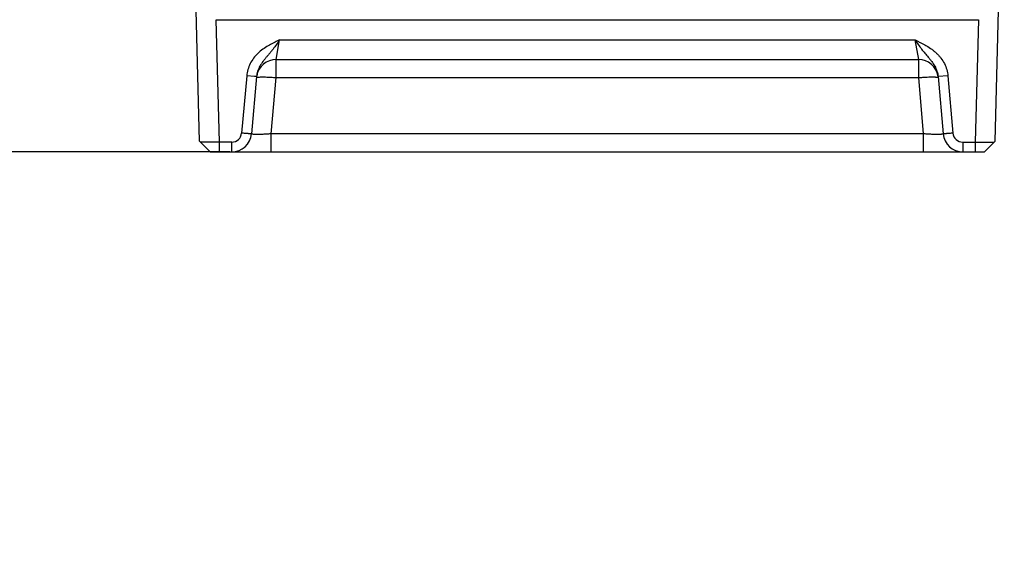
# Model space of a CAD drawing. Header units: inches. Extents: x 0 to 22, y 0 to 17.
# Tile 18 of 36: x 11 to 12.5, y 5.4 to 6.2. Entities that reach past the tile are written whole.
import ezdxf

# ---------------------------------------------------------------- set-up
doc = ezdxf.new("R2010")
doc.units = ezdxf.units.IN
doc.header["$LTSCALE"] = 1.21
doc.header["$MEASUREMENT"] = 0
doc.layers.get('0').update_dxf_attribs({"linetype": 'CONTINUOUS'})
doc.layers.add('DIMENSIONS', color=7, linetype='CONTINUOUS')
doc.styles.get("Standard").update_dxf_attribs({"font": 'txt', "width": 0.8})
doc.dimstyles.new('DIMSTYLE_1', dxfattribs={"dimtxt": 0.125, "dimasz": 0.18, "dimexe": 0.125, "dimexo": 0.0625, "dimgap": 0.0625, "dimtad": 0, "dimtih": 1, "dimtoh": 1, "dimzin": 4, "dimdsep": 46, "dimtxsty": 'STANDARD', "dimblk": '_FILLED', "dimblk1": '_FILLED', "dimblk2": '_FILLED', "dimcen": 0.09, "dimadec": 0, "dimazin": 0, "dimtp": 0.001, "dimtm": 0.001, "dimtfac": 1, "dimtofl": 0, "dimtmove": 0, "dimatfit": 3, "dimldrblk": '_FILLED', "dimfxl": 1, "dimtolj": 1, "dimtzin": 4, "dimarcsym": 0})

# ---------------------------------------------------------------- blocks, each defined once
blk = doc.blocks.new('_FILLED')
at = {"color": 0, "linetype": 'BYBLOCK'}
blk.add_solid([(0, 0), (-1, 0.1736), (-1, -0.1736)], dxfattribs=at)
blk = doc.blocks.new('*D0')
at = {"layer": 'DIMENSIONS', "color": 2, "linetype": 'CONTINUOUS'}
for p, q in [((10.5124, 7.2637), (10.3949, 7.2637)), ((10.5124, 6.8547), (10.5124, 7.2637)), ((11.2351, 6.8547), (10.3874, 6.8547)), ((11.1133, 6.4402), (10.3874, 6.4402)), ((10.5124, 6.4402), (10.5124, 6.0802))]:
    blk.add_line(p, q, dxfattribs=at)
at = {"layer": 'DIMENSIONS', "color": 2, "linetype": 'CONTINUOUS', "xscale": 0.18, "yscale": 0.18, "zscale": 0.18}
for p, rotation in [((10.5124, 6.8547), 270), ((10.5124, 6.4402), 90)]:
    blk.add_blockref('_FILLED', p, dxfattribs=dict(at, rotation=rotation))
at = {"layer": 'DIMENSIONS', "color": 2, "linetype": 'CONTINUOUS', "insert": (10.3324, 7.3262), "char_height": 0.125, "width": 1.025, "attachment_point": 3, "line_spacing_factor": 0.9}
blk.add_mtext('.41{\\Ftxt.shx;\\W1.000000;\\H0.125000; }[10.5]', dxfattribs=at)
blk = doc.blocks.new('*D1')
at = {"layer": 'DIMENSIONS', "color": 2, "linetype": 'CONTINUOUS'}
for p, q in [((9.7624, 6.4402), (9.7624, 6.8002)), ((11.1133, 6.4402), (9.6374, 6.4402)), ((11.3232, 5.9807), (9.6374, 5.9807)), ((9.7624, 5.9807), (9.7624, 5.4876)), ((9.7624, 5.4876), (9.6449, 5.4876))]:
    blk.add_line(p, q, dxfattribs=at)
at = {"layer": 'DIMENSIONS', "color": 2, "linetype": 'CONTINUOUS', "xscale": 0.18, "yscale": 0.18, "zscale": 0.18}
for p, rotation in [((9.7624, 6.4402), 270), ((9.7624, 5.9807), 90)]:
    blk.add_blockref('_FILLED', p, dxfattribs=dict(at, rotation=rotation))
at = {"layer": 'DIMENSIONS', "color": 2, "linetype": 'CONTINUOUS', "insert": (9.5824, 5.5501), "char_height": 0.125, "width": 1.025, "attachment_point": 3, "line_spacing_factor": 0.9}
blk.add_mtext('.46{\\Ftxt.shx;\\W1.000000;\\H0.125000; }[11.7]', dxfattribs=at)

msp = doc.modelspace()

# ---------------------------------------------------------------- linework, layer by layer
at = {"color": 7, "linetype": 'CONTINUOUS'}
for p, q in [((11.2774, 5.9968), (11.2635, 6.5307)), ((12.478, 5.9968), (12.492, 6.5307)), ((11.3075, 5.9955), (11.3026, 6.1802)), ((11.3026, 6.1802), (12.4528, 6.1802)), ((12.4528, 6.1802), (12.4479, 5.9955)), ((11.3931, 6.1202), (11.3983, 6.1497)), ((11.3983, 6.1497), (12.3571, 6.1497)), ((12.3571, 6.1497), (12.3623, 6.1202)), ((11.3931, 6.0928), (11.3931, 6.1202)), ((11.3931, 6.1202), (12.3623, 6.1202)), ((12.3623, 6.1202), (12.3623, 6.0928)), ((11.3485, 6.0955), (11.3409, 6.0092)), ((11.3603, 6.0946), (11.3485, 6.0955)), ((11.3634, 6.0945), (11.3559, 6.0081)), ((11.3634, 6.0945), (11.3603, 6.0946)), ((11.3857, 6.0081), (11.3931, 6.0928)), ((11.3931, 6.0928), (12.3623, 6.0928)), ((12.3623, 6.0928), (12.3697, 6.0081)), ((12.392, 6.0945), (12.3996, 6.0081)), ((12.3921, 6.0944), (12.392, 6.0945)), ((12.4069, 6.0955), (12.3921, 6.0944)), ((12.4069, 6.0955), (12.4145, 6.0092)), ((11.3857, 5.9807), (11.3857, 6.0081)), ((12.3697, 6.0081), (11.3857, 6.0081)), ((12.3697, 6.0081), (12.3697, 5.9807)), ((11.2935, 5.9807), (11.2774, 5.9968)), ((11.3075, 5.9955), (11.2789, 5.9953)), ((11.3075, 5.9807), (11.3075, 5.9955)), ((11.326, 5.9955), (11.3075, 5.9955)), ((11.326, 5.9807), (11.326, 5.9955)), ((12.4294, 5.9955), (12.4479, 5.9955)), ((12.4294, 5.9955), (12.4294, 5.9807)), ((12.4479, 5.9955), (12.4479, 5.9807)), ((12.4479, 5.9955), (12.4765, 5.9953)), ((12.478, 5.9968), (12.462, 5.9807)), ((11.2935, 5.9807), (12.462, 5.9807))]:
    msp.add_line(p, q, dxfattribs=at)
for centre, radius, start, end in [((11.3931, 6.0902), 0.03, 90.0003, 169.382), ((12.3623, 6.0902), 0.03, 8.1929, 89.9996), ((11.326, 6.0105), 0.015, 269.9998, 355.0007), ((11.326, 6.0107), 0.03, 270, 355), ((12.4294, 6.0107), 0.03, 185.0002, 270.0018), ((12.4294, 6.0105), 0.015, 184.9993, 270.0003)]:
    msp.add_arc(centre, radius, start, end, dxfattribs=at)
for points, knots in [([(11.3983, 6.1497), (11.3968, 6.149), (11.3939, 6.1476), (11.3896, 6.1455), (11.3853, 6.1432), (11.3796, 6.1401), (11.3728, 6.1358), (11.3653, 6.1296), (11.3588, 6.1224), (11.3536, 6.1142), (11.35, 6.1051), (11.3487, 6.0987), (11.3485, 6.0955)], [0, 0, 0, 0, 0.062497, 0.124993, 0.187492, 0.249991, 0.374968, 0.499954, 0.624956, 0.749942, 0.87496, 1, 1, 1, 1]), ([(11.3983, 6.1497), (11.3967, 6.1473), (11.3935, 6.1427), (11.3893, 6.1371), (11.3859, 6.1328), (11.3833, 6.1297), (11.3807, 6.1266), (11.3781, 6.1235), (11.3756, 6.1204), (11.3722, 6.1161), (11.3683, 6.1104), (11.3648, 6.1028), (11.3636, 6.0973), (11.3634, 6.0945)], [0, 0, 0, 0, 0.128558, 0.254789, 0.316784, 0.378134, 0.43909, 0.499927, 0.560936, 0.622325, 0.74656, 0.872626, 1, 1, 1, 1]), ([(12.3571, 6.1497), (12.3586, 6.149), (12.3615, 6.1476), (12.3658, 6.1455), (12.3701, 6.1433), (12.3758, 6.1401), (12.3812, 6.1366), (12.3863, 6.1327), (12.3899, 6.1294), (12.3933, 6.126), (12.3975, 6.121), (12.4018, 6.1142), (12.4054, 6.1051), (12.4067, 6.0987), (12.4069, 6.0955)], [0, 0, 0, 0, 0.062482, 0.124965, 0.187448, 0.249938, 0.374902, 0.437415, 0.499949, 0.562487, 0.625031, 0.749989, 0.874985, 1, 1, 1, 1]), ([(12.3571, 6.1497), (12.3587, 6.1473), (12.362, 6.1427), (12.3669, 6.136), (12.372, 6.1296), (12.3764, 6.1245), (12.3799, 6.1204), (12.3832, 6.1161), (12.3871, 6.1104), (12.3906, 6.1028), (12.3918, 6.0973), (12.392, 6.0945)], [0, 0, 0, 0, 0.128587, 0.254838, 0.378177, 0.499953, 0.560963, 0.622342, 0.746576, 0.872632, 1, 1, 1, 1]), ([(11.3633, 6.0928), (11.3633, 6.0928), (11.3633, 6.093), (11.3635, 6.0931), (11.3637, 6.0932), (11.364, 6.0933), (11.3643, 6.0934), (11.365, 6.0935), (11.3655, 6.0936), (11.3659, 6.0936)], [0, 0, 0, 0, 0.049232, 0.11275, 0.197652, 0.306768, 0.441265, 0.601638, 1, 1, 1, 1]), ([(11.3659, 6.0936), (11.3666, 6.0937), (11.3681, 6.0938), (11.3707, 6.0939), (11.3737, 6.0939), (11.377, 6.0938), (11.3808, 6.0937), (11.3862, 6.0934), (11.3903, 6.093), (11.3931, 6.0928)], [0, 0, 0, 0, 0.074873, 0.16854, 0.279184, 0.404549, 0.542187, 0.689416, 1, 1, 1, 1]), ([(12.3623, 6.0928), (12.3641, 6.093), (12.3676, 6.0932), (12.3728, 6.0936), (12.3776, 6.0938), (12.382, 6.0939), (12.3852, 6.0939), (12.3874, 6.0938), (12.3888, 6.0937), (12.3899, 6.0936), (12.3908, 6.0935), (12.3914, 6.0933), (12.3918, 6.0932), (12.3919, 6.0931), (12.392, 6.0931)], [0, 0, 0, 0, 0.182245, 0.358623, 0.52271, 0.669308, 0.79376, 0.846358, 0.891975, 0.930311, 0.961102, 0.984237, 0.993003, 1, 1, 1, 1]), ([(11.3559, 6.0081), (11.3559, 6.0081), (11.3558, 6.0081), (11.3558, 6.0081), (11.3558, 6.0081), (11.3557, 6.0081), (11.3555, 6.0081), (11.3554, 6.0081), (11.3552, 6.0081), (11.355, 6.0081), (11.3546, 6.0081), (11.354, 6.0082), (11.3533, 6.0082), (11.3524, 6.0083), (11.3514, 6.0083), (11.3503, 6.0084), (11.3492, 6.0085), (11.3479, 6.0086), (11.3461, 6.0087), (11.3438, 6.0089), (11.3419, 6.0091), (11.3409, 6.0092)], [0, 0, 0, 0, 0.000522, 0.001526, 0.005253, 0.011331, 0.019762, 0.030528, 0.043612, 0.058991, 0.076645, 0.11863, 0.169089, 0.227485, 0.293279, 0.365898, 0.444633, 0.528738, 0.617472, 0.80537, 1, 1, 1, 1]), ([(11.3857, 6.0081), (11.3838, 6.008), (11.38, 6.0077), (11.3752, 6.0074), (11.3716, 6.0072), (11.3691, 6.0071), (11.3667, 6.0071), (11.3646, 6.007), (11.3626, 6.0071), (11.3609, 6.0071), (11.3594, 6.0072), (11.3583, 6.0073), (11.3575, 6.0074), (11.3571, 6.0075), (11.3567, 6.0076), (11.3564, 6.0077), (11.3562, 6.0078), (11.356, 6.0079), (11.3559, 6.008), (11.3558, 6.0081), (11.3559, 6.0081)], [0, 0, 0, 0, 0.194174, 0.381386, 0.469932, 0.553934, 0.632557, 0.704989, 0.770465, 0.828383, 0.87819, 0.919461, 0.936823, 0.951973, 0.964903, 0.975634, 0.984238, 0.990868, 0.995864, 1, 1, 1, 1]), ([(12.3996, 6.0081), (12.3996, 6.0081), (12.3995, 6.008), (12.3994, 6.0079), (12.3993, 6.0078), (12.399, 6.0077), (12.3987, 6.0076), (12.3983, 6.0075), (12.3979, 6.0074), (12.3971, 6.0073), (12.396, 6.0072), (12.3946, 6.0071), (12.3928, 6.0071), (12.3908, 6.007), (12.3887, 6.0071), (12.3863, 6.0071), (12.3838, 6.0072), (12.3802, 6.0074), (12.3754, 6.0077), (12.3716, 6.008), (12.3697, 6.0081)], [0, 0, 0, 0, 0.004136, 0.009132, 0.015762, 0.024366, 0.035097, 0.048027, 0.063177, 0.080539, 0.12181, 0.171617, 0.229535, 0.295011, 0.367443, 0.446066, 0.530068, 0.618614, 0.805826, 1, 1, 1, 1]), ([(12.4145, 6.0092), (12.4135, 6.0091), (12.4116, 6.0089), (12.4093, 6.0087), (12.4075, 6.0086), (12.4062, 6.0085), (12.4051, 6.0084), (12.404, 6.0083), (12.403, 6.0083), (12.4021, 6.0082), (12.4014, 6.0082), (12.4008, 6.0081), (12.4004, 6.0081), (12.4002, 6.0081), (12.4, 6.0081), (12.3999, 6.0081), (12.3997, 6.0081), (12.3996, 6.0081), (12.3996, 6.0081), (12.3996, 6.0081), (12.3996, 6.0081), (12.3996, 6.0081)], [0, 0, 0, 0, 0.19463, 0.382528, 0.471262, 0.555368, 0.634102, 0.706721, 0.772515, 0.830911, 0.88137, 0.923355, 0.941009, 0.956388, 0.969472, 0.980238, 0.988669, 0.994747, 0.998474, 0.999478, 1, 1, 1, 1])]:
    msp.add_open_spline(points, degree=3, knots=knots, dxfattribs=at)

# ---------------------------------------------------------------- dimensions: what is measured, and where the dimension line sits
at = {"layer": 'DIMENSIONS', "color": 2, "linetype": 'CONTINUOUS'}
for base, p1, p2, picture, middle in [((10.5124, 6.4402), (11.2976, 6.8547), (11.1758, 6.4402), '*D0', (9.8199, 7.2637)), ((9.7624, 5.9807), (11.1758, 6.4402), (11.3857, 5.9807), '*D1', (9.0699, 5.4876))]:
    dim = msp.add_linear_dim(base=base, p1=p1, p2=p2, angle=270, dimstyle='DIMSTYLE_1', dxfattribs=at)
    dim.commit()
    dim.dimension.update_dxf_attribs({"geometry": picture, "text_midpoint": middle, "dimtype": 160})

doc.saveas('drawing.dxf')
